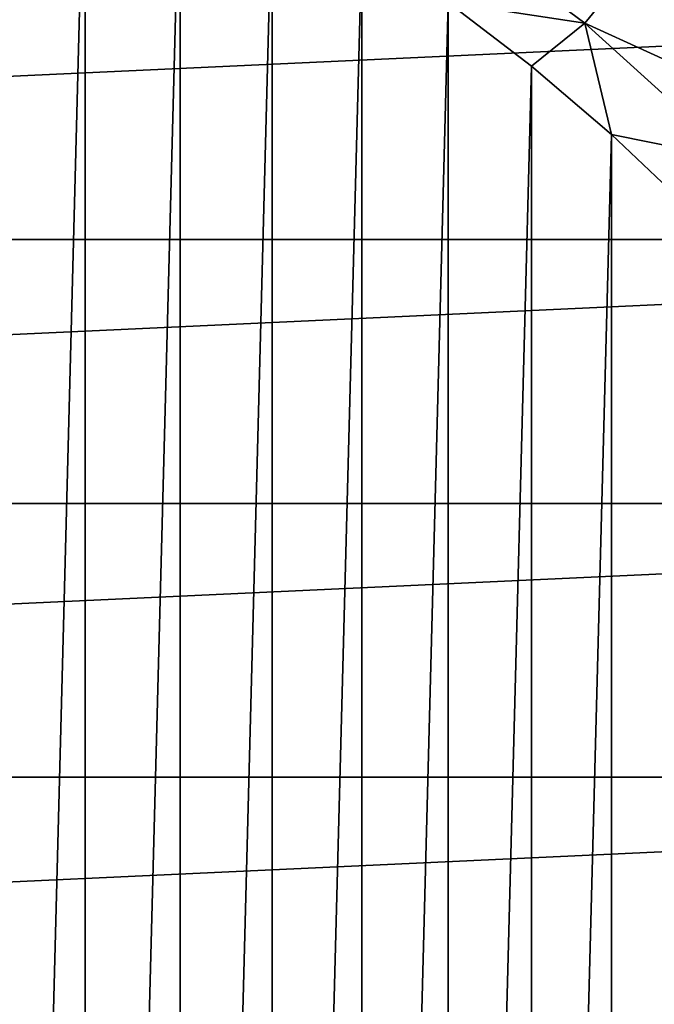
# Model space of a CAD drawing. Header units: metres. Extents: x -109 to 109, y -342 to 116.
# Tile 125 of 213: x 6.35 to 11.74, y 5.26 to 13.61. Entities that reach past the tile are written whole.
import ezdxf

# ---------------------------------------------------------------- set-up
doc = ezdxf.new("R2010")
doc.units = ezdxf.units.M
doc.layers.add('solid_505140_SW0001', color=7, linetype='CONTINUOUS')

msp = doc.modelspace()

# ---------------------------------------------------------------- linework, layer by layer
at = {"layer": 'solid_505140_SW0001'}
for points in [[(6.085686, 15.873386, -67), (6.908073, 15.53314, -67), (6.085699, -15.873381, -67)], [(6.908073, 15.53314, -67), (6.908086, -15.533134, -67), (6.085699, -15.873381, -67)], [(6.908073, 15.53314, -67), (7.711678, 15.15024, -67), (6.908086, -15.533134, -67)], [(7.711678, 15.15024, -67), (7.711691, -15.150233, -67), (6.908086, -15.533134, -67)], [(7.711678, 15.15024, -67), (8.494319, 14.725703, -67), (7.711691, -15.150233, -67)], [(8.494319, 14.725703, -67), (8.494333, -14.725695, -67), (7.711691, -15.150233, -67)], [(8.494319, 14.725703, -67), (9.253729, 14.260731, -67), (8.494333, -14.725695, -67)], [(9.760958, 14.608305, -66.95929), (11.145821, 13.581222, -66.95929), (9.987732, 13.756642, -67)], [(11.49995, 14.012731, -66.837814), (11.145821, 13.581222, -66.95929), (9.760958, 14.608305, -66.95929)], [(11.839491, 14.426461, -66.638054), (13.196521, 13.196521, -66.638054), (11.49995, 14.012731, -66.837814)], [(9.253729, 14.260731, -67), (9.253744, -14.260721, -67), (8.494333, -14.725695, -67)], [(9.253729, 14.260731, -67), (9.987732, 13.756642, -67), (9.253744, -14.260721, -67)], [(11.49995, 14.012731, -66.837814), (12.818063, 12.818063, -66.837814), (11.145821, 13.581222, -66.95929)], [(13.196521, 13.196521, -66.638054), (12.818063, 12.818063, -66.837814), (11.49995, 14.012731, -66.837814)], [(22.532139, 13.883269, 84.926178), (-22.532143, 13.883261, 84.926178), (-23.723022, 11.744731, 84.926178)], [(23.723019, 11.74474, 84.926178), (22.532139, 13.883269, 84.926178), (-23.723022, 11.744731, 84.926178)], [(9.987732, 13.756642, -67), (9.987746, -13.756632, -67), (9.253744, -14.260721, -67)], [(9.987732, 13.756642, -67), (10.694278, 13.214854, -67), (9.987746, -13.756632, -67)], [(11.145821, 13.581222, -66.95929), (10.694278, 13.214854, -67), (9.987732, 13.756642, -67)], [(11.145821, 13.581222, -66.95929), (11.371435, 12.636863, -67), (10.694278, 13.214854, -67)], [(11.145821, 13.581222, -66.95929), (12.423343, 12.423343, -66.95929), (11.371435, 12.636863, -67)], [(12.818063, 12.818063, -66.837814), (12.423343, 12.423343, -66.95929), (11.145821, 13.581222, -66.95929)], [(10.694278, 13.214854, -67), (10.69429, -13.214844, -67), (9.987746, -13.756632, -67)], [(10.694278, 13.214854, -67), (11.371435, 12.636863, -67), (10.69429, -13.214844, -67)], [(11.371435, 12.636863, -67), (11.371447, -12.636852, -67), (10.69429, -13.214844, -67)], [(11.371435, 12.636863, -67), (12.017398, 12.024222, -67), (11.371447, -12.636852, -67)], [(12.423343, 12.423343, -66.95929), (12.017398, 12.024222, -67), (11.371435, 12.636863, -67)], [(12.017398, 12.024222, -67), (12.017409, -12.024211, -67), (11.371447, -12.636852, -67)], [(23.723019, 11.74474, 84.926178), (-23.723022, 11.744731, 84.926178), (-24.711578, 9.505194, 84.926178)], [(24.711575, 9.505203, 84.926178), (23.723019, 11.74474, 84.926178), (-24.711578, 9.505194, 84.926178)], [(24.711575, 9.505203, 84.926178), (-24.711578, 9.505194, 84.926178), (-25.489307, 7.183859, 84.926178)], [(25.489304, 7.18387, 84.926178), (24.711575, 9.505203, 84.926178), (-25.489307, 7.183859, 84.926178)], [(25.489304, 7.18387, 84.926178), (-25.489307, 7.183859, 84.926178), (-26.049358, 4.801325, 84.926178)], [(26.049356, 4.801332, 84.926178), (25.489304, 7.18387, 84.926178), (-26.049358, 4.801325, 84.926178)]]:
    msp.add_3dface(points, dxfattribs=at)

doc.saveas('drawing.dxf')
